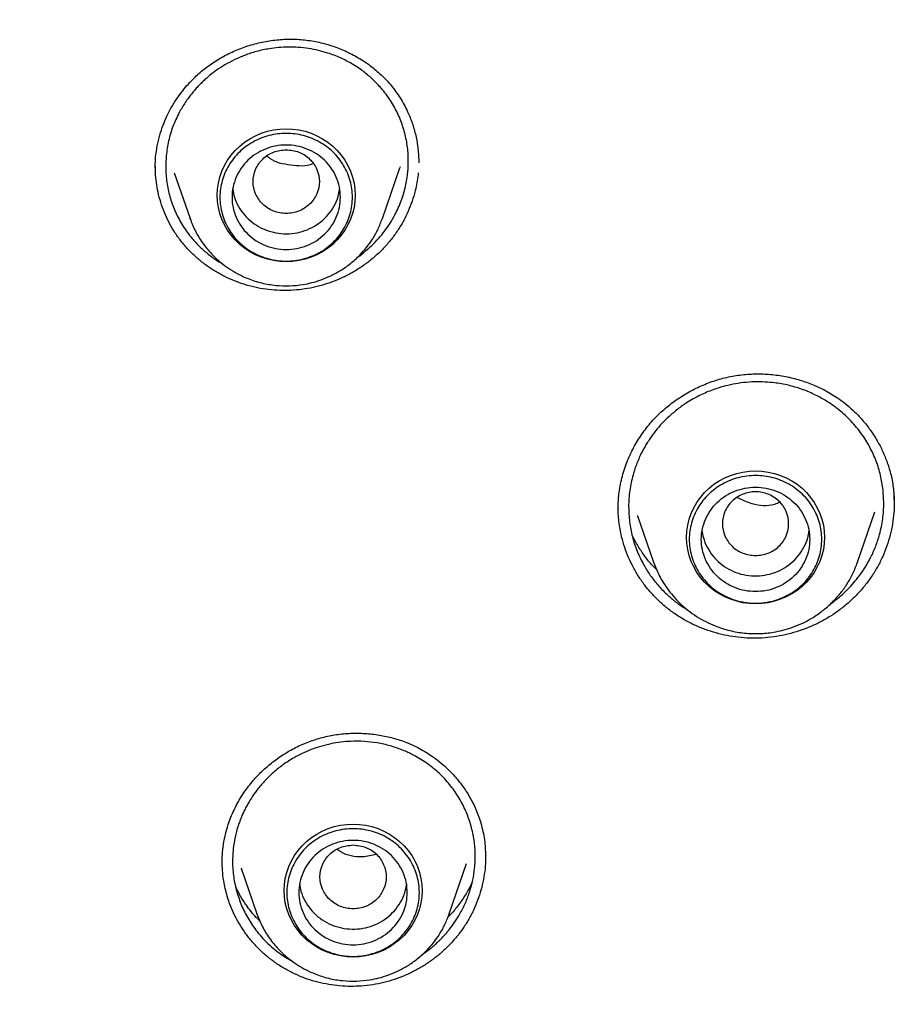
# Model space of a CAD drawing. Header units: millimetres. Extents: x 8 to 849, y 12 to 2010.
# Tile 85 of 113: x 377 to 391, y 1827 to 1843. Entities that reach past the tile are written whole.
import ezdxf

# ---------------------------------------------------------------- set-up
doc = ezdxf.new("R2010")
doc.units = ezdxf.units.MM

msp = doc.modelspace()

# ---------------------------------------------------------------- linework, layer by layer
at = {"color": 7, "linetype": 'Continuous', "lineweight": 30}
for p, q in [((378.785, 1840.833), (378.79, 1841.011)), ((378.785, 1840.829), (378.787, 1840.858)), ((379.099, 1840.755), (379.362, 1839.994)), ((382.555, 1839.994), (382.846, 1840.837)), ((382.848, 1840.852), (382.844, 1840.838)), ((379.365, 1839.986), (379.362, 1839.994)), ((382.555, 1839.994), (382.553, 1839.989)), ((391.042, 1835.506), (391.054, 1835.26)), ((386.472, 1835.164), (386.473, 1835.18)), ((391.053, 1835.264), (391.052, 1835.255)), ((386.791, 1835.059), (387.058, 1834.285)), ((386.794, 1835.054), (386.793, 1835.059)), ((390.444, 1834.285), (390.733, 1835.124)), ((387.058, 1834.285), (387.063, 1834.274)), ((387.062, 1834.274), (387.058, 1834.285)), ((390.444, 1834.285), (390.442, 1834.28)), ((379.897, 1829.269), (379.897, 1829.283)), ((383.666, 1828.446), (383.954, 1829.282)), ((384.267, 1829.412), (384.268, 1829.384)), ((380.211, 1829.203), (380.472, 1828.446)), ((380.216, 1829.199), (380.214, 1829.204)), ((380.475, 1828.437), (380.472, 1828.446)), ((383.666, 1828.446), (383.664, 1828.44))]:
    msp.add_line(p, q, dxfattribs=at)
at = {"color": 7, "linetype": 'Continuous', "lineweight": 30, "flags": 128}
for points in [[(380.958, 1839.277), (380.853, 1839.282), (380.748, 1839.296), (380.645, 1839.32), (380.545, 1839.352), (380.448, 1839.393), (380.355, 1839.443), (380.268, 1839.5), (380.187, 1839.566), (380.112, 1839.638), (380.044, 1839.716), (379.984, 1839.8), (379.933, 1839.889), (379.89, 1839.983), (379.857, 1840.079), (379.832, 1840.178), (379.818, 1840.279), (379.813, 1840.381), (379.818, 1840.483), (379.832, 1840.584), (379.857, 1840.683), (379.89, 1840.78), (379.933, 1840.873), (379.984, 1840.962), (380.044, 1841.047), (380.112, 1841.125), (380.187, 1841.197), (380.268, 1841.262), (380.355, 1841.32), (380.448, 1841.37), (380.545, 1841.411), (380.645, 1841.443), (380.748, 1841.466), (380.853, 1841.481), (380.958, 1841.485), (381.064, 1841.481), (381.169, 1841.466), (381.272, 1841.443), (381.372, 1841.411), (381.469, 1841.37), (381.562, 1841.32), (381.649, 1841.262), (381.73, 1841.197), (381.805, 1841.125), (381.873, 1841.047), (381.932, 1840.962), (381.984, 1840.873), (382.027, 1840.78), (382.06, 1840.683), (382.085, 1840.584), (382.099, 1840.483), (382.104, 1840.381), (382.099, 1840.279), (382.085, 1840.178), (382.06, 1840.079), (382.027, 1839.983), (381.984, 1839.889), (381.932, 1839.8), (381.873, 1839.716), (381.805, 1839.638), (381.73, 1839.566), (381.649, 1839.5), (381.562, 1839.443), (381.469, 1839.393), (381.372, 1839.352), (381.272, 1839.32), (381.169, 1839.296), (381.064, 1839.282), (380.958, 1839.277)], [(388.751, 1833.595), (388.645, 1833.6), (388.541, 1833.614), (388.438, 1833.637), (388.337, 1833.67), (388.24, 1833.711), (388.148, 1833.761), (388.061, 1833.818), (387.979, 1833.883), (387.904, 1833.956), (387.837, 1834.034), (387.777, 1834.118), (387.726, 1834.207), (387.683, 1834.3), (387.649, 1834.397), (387.625, 1834.496), (387.61, 1834.597), (387.605, 1834.699), (387.61, 1834.801), (387.625, 1834.902), (387.649, 1835.001), (387.683, 1835.098), (387.726, 1835.191), (387.777, 1835.28), (387.837, 1835.364), (387.904, 1835.443), (387.979, 1835.515), (388.061, 1835.58), (388.148, 1835.638), (388.24, 1835.687), (388.337, 1835.729), (388.438, 1835.761), (388.541, 1835.784), (388.645, 1835.798), (388.751, 1835.803), (388.857, 1835.798), (388.962, 1835.784), (389.065, 1835.761), (389.165, 1835.729), (389.262, 1835.687), (389.354, 1835.638), (389.441, 1835.58), (389.523, 1835.515), (389.598, 1835.443), (389.665, 1835.364), (389.725, 1835.28), (389.777, 1835.191), (389.819, 1835.098), (389.853, 1835.001), (389.877, 1834.902), (389.892, 1834.801), (389.897, 1834.699), (389.892, 1834.597), (389.877, 1834.496), (389.853, 1834.397), (389.819, 1834.3), (389.777, 1834.207), (389.725, 1834.118), (389.665, 1834.034), (389.598, 1833.956), (389.523, 1833.883), (389.441, 1833.818), (389.354, 1833.761), (389.262, 1833.711), (389.165, 1833.67), (389.065, 1833.637), (388.962, 1833.614), (388.857, 1833.6), (388.751, 1833.595)], [(382.069, 1827.729), (381.963, 1827.734), (381.858, 1827.748), (381.755, 1827.771), (381.655, 1827.804), (381.558, 1827.845), (381.466, 1827.894), (381.379, 1827.952), (381.297, 1828.017), (381.222, 1828.089), (381.155, 1828.168), (381.095, 1828.252), (381.044, 1828.341), (381.001, 1828.434), (380.967, 1828.531), (380.943, 1828.63), (380.928, 1828.731), (380.923, 1828.833), (380.928, 1828.935), (380.943, 1829.036), (380.967, 1829.135), (381.001, 1829.232), (381.044, 1829.325), (381.095, 1829.414), (381.155, 1829.498), (381.222, 1829.577), (381.297, 1829.649), (381.379, 1829.714), (381.466, 1829.772), (381.558, 1829.821), (381.655, 1829.862), (381.755, 1829.895), (381.858, 1829.918), (381.963, 1829.932), (382.069, 1829.937), (382.175, 1829.932), (382.279, 1829.918), (382.382, 1829.895), (382.483, 1829.862), (382.58, 1829.821), (382.672, 1829.772), (382.759, 1829.714), (382.841, 1829.649), (382.916, 1829.577), (382.983, 1829.498), (383.043, 1829.414), (383.094, 1829.325), (383.137, 1829.232), (383.171, 1829.135), (383.195, 1829.036), (383.21, 1828.935), (383.215, 1828.833), (383.21, 1828.731), (383.195, 1828.63), (383.171, 1828.531), (383.137, 1828.434), (383.094, 1828.341), (383.043, 1828.252), (382.983, 1828.168), (382.916, 1828.089), (382.841, 1828.017), (382.759, 1827.952), (382.672, 1827.894), (382.58, 1827.845), (382.483, 1827.804), (382.382, 1827.771), (382.279, 1827.748), (382.175, 1827.734), (382.069, 1827.729)]]:
    msp.add_lwpolyline(points, dxfattribs=at)
at = {"color": 7, "linetype": 'Continuous', "lineweight": 30}
for points, knots in [([(377.417, 1873.446), (377.154, 1873.199), (376.513, 1872.594), (375.741, 1871.799), (375.211, 1871.235), (375.022, 1871.029), (374.969, 1870.972), (374.917, 1870.916), (374.865, 1870.859), (374.814, 1870.802), (374.762, 1870.745), (374.709, 1870.687), (374.644, 1870.615), (374.547, 1870.507), (374.404, 1870.347), (374.21, 1870.128), (373.972, 1869.854), (373.69, 1869.526), (373.36, 1869.134), (372.982, 1868.676), (372.558, 1868.148), (372.095, 1867.554), (371.595, 1866.891), (371.062, 1866.159), (370.626, 1865.537), (370.321, 1865.087), (370.152, 1864.835), (370.01, 1864.62), (369.871, 1864.407), (369.734, 1864.196), (369.6, 1863.987), (369.394, 1863.662), (369.124, 1863.226), (368.742, 1862.593), (368.336, 1861.894), (367.914, 1861.136), (367.608, 1860.565), (367.403, 1860.17), (367.285, 1859.942), (367.172, 1859.718), (367.062, 1859.5), (366.956, 1859.285), (366.854, 1859.076), (366.498, 1858.34), (365.917, 1857.063), (365.168, 1855.219), (364.496, 1853.349), (363.926, 1851.53), (363.448, 1849.768), (363.067, 1848.137), (362.841, 1846.999), (362.727, 1846.364), (362.693, 1846.166), (362.659, 1845.968), (362.626, 1845.77), (362.594, 1845.572), (362.539, 1845.222), (362.461, 1844.698), (362.364, 1843.979), (362.271, 1843.194), (362.186, 1842.343), (362.12, 1841.541), (362.071, 1840.801), (362.037, 1840.137), (362.011, 1839.444), (361.994, 1838.714), (361.989, 1837.951), (361.997, 1837.13), (362.02, 1836.291), (362.058, 1835.457), (362.106, 1834.682), (362.162, 1833.967), (362.225, 1833.292), (362.292, 1832.662), (362.346, 1832.21), (362.38, 1831.937), (362.395, 1831.82), (362.41, 1831.707), (362.425, 1831.597), (362.44, 1831.49), (362.454, 1831.387), (362.553, 1830.683), (362.766, 1829.374), (363.155, 1827.465), (363.625, 1825.557), (364.154, 1823.729), (364.738, 1821.985), (365.179, 1820.772), (365.45, 1820.121), (365.494, 1820.017)], [0, 0, 0, 0, 0.01833, 0.044809, 0.056459, 0.057767, 0.059075, 0.060382, 0.06169, 0.062998, 0.064306, 0.065613, 0.067014, 0.069245, 0.07302, 0.077992, 0.08416, 0.091526, 0.100088, 0.110317, 0.121855, 0.1347, 0.148853, 0.164314, 0.181083, 0.187746, 0.192203, 0.196606, 0.200958, 0.205258, 0.209507, 0.213704, 0.224982, 0.23587, 0.251628, 0.266492, 0.280464, 0.284968, 0.289371, 0.293673, 0.297873, 0.301972, 0.30597, 0.309867, 0.344064, 0.378259, 0.412454, 0.446648, 0.476739, 0.50683, 0.53331, 0.536778, 0.540246, 0.543713, 0.547181, 0.550649, 0.554116, 0.565529, 0.578063, 0.591718, 0.606495, 0.622393, 0.63341, 0.644908, 0.656887, 0.669347, 0.682792, 0.696439, 0.711884, 0.726313, 0.739726, 0.752122, 0.763503, 0.774848, 0.784963, 0.787065, 0.789105, 0.791082, 0.792998, 0.794852, 0.796644, 0.798374, 0.831702, 0.865311, 0.8992, 0.93337, 0.963672, 0.994192, 1, 1, 1, 1]), ([(378.79, 1841.011), (378.798, 1841.075), (378.813, 1841.2), (378.857, 1841.378), (378.911, 1841.542), (378.981, 1841.705), (379.064, 1841.864), (379.162, 1842.016), (379.259, 1842.144), (379.353, 1842.251), (379.442, 1842.341), (379.53, 1842.422), (379.621, 1842.496), (379.717, 1842.566), (379.852, 1842.654), (380.031, 1842.751), (380.259, 1842.845), (380.497, 1842.915), (380.741, 1842.959), (380.987, 1842.978), (381.233, 1842.969), (381.476, 1842.933), (381.712, 1842.869), (381.94, 1842.781), (382.156, 1842.67), (382.357, 1842.536), (382.542, 1842.381), (382.709, 1842.202), (382.856, 1841.997), (382.97, 1841.787), (383.055, 1841.576), (383.113, 1841.371), (383.152, 1841.15), (383.157, 1840.998), (383.16, 1840.92)], [0, 0, 0, 0, 0.030067, 0.0583, 0.084765, 0.109502, 0.139836, 0.16718, 0.191555, 0.212966, 0.231443, 0.248928, 0.266608, 0.284435, 0.302406, 0.338783, 0.375669, 0.412593, 0.449469, 0.486268, 0.522988, 0.559778, 0.596704, 0.633719, 0.670745, 0.707699, 0.744515, 0.782038, 0.821099, 0.861807, 0.89354, 0.927113, 0.962613, 1, 1, 1, 1]), ([(382.978, 1840.767), (382.983, 1840.845), (382.992, 1841.002), (382.968, 1841.239), (382.915, 1841.476), (382.829, 1841.707), (382.711, 1841.93), (382.596, 1842.09), (382.503, 1842.196), (382.444, 1842.258), (382.379, 1842.321), (382.307, 1842.384), (382.227, 1842.447), (382.14, 1842.508), (382.019, 1842.584), (381.857, 1842.667), (381.671, 1842.739), (381.494, 1842.788), (381.329, 1842.82), (381.161, 1842.839), (380.993, 1842.844), (380.833, 1842.836), (380.657, 1842.814), (380.468, 1842.773), (380.272, 1842.709), (380.097, 1842.633), (379.942, 1842.55), (379.806, 1842.461), (379.702, 1842.382), (379.623, 1842.315), (379.564, 1842.26), (379.506, 1842.202), (379.452, 1842.143), (379.374, 1842.052), (379.28, 1841.925), (379.169, 1841.739), (379.073, 1841.525), (378.999, 1841.285), (378.977, 1841.122), (378.967, 1841.041)], [0, 0, 0, 0, 0.038283, 0.077324, 0.117121, 0.157674, 0.198981, 0.24104, 0.254164, 0.268119, 0.282904, 0.298519, 0.314963, 0.332235, 0.350334, 0.383985, 0.420157, 0.445678, 0.472315, 0.500067, 0.526434, 0.55179, 0.576138, 0.610763, 0.643129, 0.673242, 0.701106, 0.726725, 0.750103, 0.763149, 0.776137, 0.789065, 0.801936, 0.814748, 0.846513, 0.87792, 0.919232, 0.959923, 1, 1, 1, 1]), ([(380.958, 1841.138), (380.887, 1841.13), (380.743, 1841.114), (380.559, 1840.992), (380.438, 1840.816), (380.394, 1840.608), (380.438, 1840.401), (380.559, 1840.223), (380.743, 1840.107), (380.958, 1840.064), (381.174, 1840.107), (381.358, 1840.223), (381.479, 1840.401), (381.523, 1840.608), (381.479, 1840.816), (381.358, 1840.992), (381.174, 1841.114), (381.03, 1841.13), (380.958, 1841.138)], [0, 0, 0, 0, 0.0625, 0.125, 0.1875, 0.25, 0.3125, 0.375, 0.4375, 0.5, 0.5625, 0.625, 0.6875, 0.75, 0.8125, 0.875, 0.9375, 1, 1, 1, 1]), ([(378.967, 1841.041), (378.962, 1840.962), (378.952, 1840.804), (378.977, 1840.564), (379.031, 1840.326), (379.119, 1840.093), (379.239, 1839.869), (379.377, 1839.68), (379.521, 1839.525), (379.665, 1839.4), (379.789, 1839.306), (379.87, 1839.261), (379.894, 1839.249)], [0, 0, 0, 0, 0.110734, 0.223565, 0.338517, 0.455613, 0.574876, 0.696329, 0.784767, 0.871173, 0.963465, 1, 1, 1, 1]), ([(381.401, 1840.906), (381.4, 1840.905), (381.289, 1840.853), (381.031, 1840.874), (380.762, 1840.925), (380.658, 1841.017), (380.643, 1841.03)], [0, 0, 0, 0, 0.002334, 0.462988, 0.924384, 1, 1, 1, 1]), ([(383.151, 1840.752), (383.14, 1840.666), (383.121, 1840.522), (383.065, 1840.325), (383.004, 1840.157), (382.928, 1839.993), (382.837, 1839.835), (382.734, 1839.686), (382.619, 1839.546), (382.49, 1839.414), (382.351, 1839.293), (382.204, 1839.186), (382.048, 1839.09), (381.883, 1839.006), (381.712, 1838.936), (381.537, 1838.88), (381.358, 1838.838), (381.174, 1838.81), (380.989, 1838.798), (380.804, 1838.8), (380.619, 1838.818), (380.436, 1838.851), (380.257, 1838.9), (380.087, 1838.962), (379.924, 1839.036), (379.767, 1839.123), (379.617, 1839.224), (379.476, 1839.337), (379.344, 1839.463), (379.223, 1839.602), (379.117, 1839.748), (379.026, 1839.9), (378.95, 1840.057), (378.887, 1840.221), (378.839, 1840.387), (378.807, 1840.553), (378.787, 1840.711), (378.786, 1840.815), (378.785, 1840.865)], [0, 0, 0, 0, 0.040257, 0.067505, 0.094752, 0.12279, 0.150829, 0.178111, 0.205394, 0.233474, 0.261553, 0.28872, 0.315887, 0.343842, 0.371797, 0.39904, 0.426283, 0.454295, 0.482305, 0.509877, 0.537447, 0.565863, 0.594281, 0.621253, 0.648225, 0.67593, 0.703635, 0.731447, 0.759258, 0.78794, 0.816624, 0.843504, 0.870384, 0.898014, 0.925644, 0.951353, 0.977061, 1, 1, 1, 1]), ([(382.137, 1839.349), (382.14, 1839.35), (382.189, 1839.382), (382.27, 1839.448), (382.386, 1839.551), (382.493, 1839.662), (382.595, 1839.787), (382.686, 1839.918), (382.782, 1840.083), (382.872, 1840.286), (382.946, 1840.525), (382.967, 1840.687), (382.978, 1840.767)], [0, 0, 0, 0, 0.005014, 0.102532, 0.180648, 0.276186, 0.370609, 0.463914, 0.556099, 0.707182, 0.85515, 1, 1, 1, 1]), ([(380.072, 1840.478), (380.079, 1840.436), (380.096, 1840.337), (380.163, 1840.192), (380.261, 1840.051), (380.388, 1839.93), (380.536, 1839.836), (380.701, 1839.772), (380.875, 1839.739), (381.052, 1839.74), (381.226, 1839.774), (381.39, 1839.841), (381.537, 1839.937), (381.662, 1840.058), (381.759, 1840.201), (381.823, 1840.344), (381.838, 1840.44), (381.845, 1840.48)], [0, 0, 0, 0, 0.052548, 0.121651, 0.190754, 0.259856, 0.328959, 0.398062, 0.467165, 0.536267, 0.60537, 0.674473, 0.743576, 0.812678, 0.881781, 0.950884, 1, 1, 1, 1]), ([(379.362, 1839.994), (379.389, 1839.924), (379.445, 1839.783), (379.567, 1839.586), (379.718, 1839.402), (379.877, 1839.255), (380.033, 1839.144), (380.176, 1839.062), (380.348, 1838.984), (380.551, 1838.92), (380.783, 1838.88), (381.014, 1838.872), (381.214, 1838.892), (381.388, 1838.928), (381.542, 1838.975), (381.702, 1839.042), (381.866, 1839.131), (382.03, 1839.245), (382.174, 1839.375), (382.296, 1839.515), (382.398, 1839.658), (382.488, 1839.818), (382.532, 1839.935), (382.555, 1839.994)], [0, 0, 0, 0, 0.053759, 0.109196, 0.166425, 0.225599, 0.265809, 0.305487, 0.344586, 0.402129, 0.458392, 0.513387, 0.567127, 0.602787, 0.641162, 0.682695, 0.72742, 0.775373, 0.826583, 0.867156, 0.909583, 0.953865, 1, 1, 1, 1]), ([(386.47, 1835.159), (386.47, 1835.183), (386.47, 1835.239), (386.474, 1835.336), (386.486, 1835.452), (386.508, 1835.582), (386.539, 1835.717), (386.592, 1835.892), (386.676, 1836.1), (386.805, 1836.333), (386.958, 1836.547), (387.133, 1836.74), (387.328, 1836.909), (387.538, 1837.056), (387.761, 1837.179), (387.996, 1837.279), (388.24, 1837.353), (388.491, 1837.4), (388.745, 1837.419), (389, 1837.41), (389.249, 1837.375), (389.486, 1837.316), (389.671, 1837.25), (389.809, 1837.19), (389.908, 1837.14), (390.009, 1837.083), (390.12, 1837.013), (390.243, 1836.923), (390.374, 1836.809), (390.511, 1836.669), (390.648, 1836.499), (390.767, 1836.317), (390.865, 1836.127), (390.943, 1835.937), (391.006, 1835.728), (391.03, 1835.581), (391.042, 1835.506)], [0, 0, 0, 0, 0.012106, 0.026987, 0.044709, 0.065078, 0.085761, 0.106158, 0.146116, 0.185049, 0.223338, 0.261189, 0.298488, 0.33531, 0.372027, 0.408697, 0.4453, 0.481823, 0.518382, 0.555085, 0.591795, 0.627263, 0.661081, 0.677359, 0.693208, 0.709391, 0.728559, 0.750927, 0.776586, 0.805586, 0.837939, 0.873625, 0.902551, 0.933282, 0.965776, 1, 1, 1, 1]), ([(390.865, 1835.517), (390.852, 1835.598), (390.825, 1835.761), (390.746, 1836), (390.636, 1836.232), (390.494, 1836.452), (390.32, 1836.656), (390.164, 1836.796), (390.043, 1836.887), (389.968, 1836.938), (389.885, 1836.99), (389.796, 1837.039), (389.698, 1837.087), (389.594, 1837.132), (389.452, 1837.184), (389.265, 1837.236), (389.058, 1837.27), (388.863, 1837.283), (388.687, 1837.282), (388.509, 1837.266), (388.336, 1837.236), (388.173, 1837.194), (387.996, 1837.135), (387.811, 1837.053), (387.624, 1836.948), (387.46, 1836.833), (387.319, 1836.714), (387.198, 1836.594), (387.108, 1836.49), (387.042, 1836.404), (386.994, 1836.335), (386.948, 1836.264), (386.905, 1836.192), (386.846, 1836.082), (386.778, 1835.932), (386.707, 1835.718), (386.657, 1835.478), (386.637, 1835.215), (386.652, 1835.042), (386.659, 1834.956)], [0, 0, 0, 0, 0.038284, 0.077332, 0.117143, 0.157715, 0.199046, 0.241134, 0.254372, 0.268421, 0.283282, 0.298954, 0.315435, 0.332727, 0.350827, 0.384436, 0.420513, 0.445941, 0.472463, 0.500077, 0.52627, 0.551485, 0.575725, 0.610247, 0.642582, 0.672732, 0.700702, 0.726493, 0.75011, 0.763111, 0.776058, 0.788952, 0.801793, 0.81458, 0.846304, 0.877699, 0.919039, 0.959804, 1, 1, 1, 1]), ([(391.038, 1835.523), (391.046, 1835.446), (391.058, 1835.308), (391.05, 1835.108), (391.028, 1834.923), (390.989, 1834.738), (390.935, 1834.557), (390.865, 1834.382), (390.781, 1834.214), (390.681, 1834.05), (390.568, 1833.896), (390.443, 1833.753), (390.306, 1833.621), (390.157, 1833.499), (389.998, 1833.389), (389.832, 1833.294), (389.658, 1833.212), (389.477, 1833.143), (389.29, 1833.089), (389.1, 1833.05), (388.907, 1833.028), (388.71, 1833.021), (388.515, 1833.032), (388.326, 1833.057), (388.141, 1833.097), (387.959, 1833.151), (387.781, 1833.221), (387.609, 1833.305), (387.443, 1833.404), (387.285, 1833.519), (387.141, 1833.645), (387.011, 1833.78), (386.895, 1833.923), (386.79, 1834.077), (386.699, 1834.238), (386.624, 1834.404), (386.562, 1834.576), (386.515, 1834.753), (386.496, 1834.875), (386.487, 1834.936)], [0, 0, 0, 0, 0.0333521, 0.0598741, 0.0863964, 0.1136869, 0.1409774, 0.1675492, 0.1941208, 0.2214685, 0.2488158, 0.2752898, 0.3017647, 0.3290129, 0.3562617, 0.3827161, 0.4091705, 0.4363689, 0.4635666, 0.4903844, 0.5172012, 0.5448448, 0.5724896, 0.5986646, 0.6248399, 0.6517236, 0.6786069, 0.7056535, 0.7326989, 0.7605898, 0.7884819, 0.8146406, 0.8407997, 0.8676881, 0.8945765, 0.9205689, 0.946561, 0.9732808, 1, 1, 1, 1]), ([(389.995, 1833.596), (390.028, 1833.619), (390.109, 1833.676), (390.224, 1833.777), (390.336, 1833.89), (390.416, 1833.984), (390.474, 1834.059), (390.517, 1834.118), (390.556, 1834.177), (390.594, 1834.238), (390.629, 1834.3), (390.684, 1834.403), (390.749, 1834.55), (390.82, 1834.766), (390.868, 1835.004), (390.887, 1835.263), (390.872, 1835.433), (390.865, 1835.517)], [0, 0, 0, 0, 0.053307, 0.132563, 0.203409, 0.265835, 0.298463, 0.330916, 0.363193, 0.395295, 0.427221, 0.458971, 0.55313, 0.645705, 0.76663, 0.88473, 1, 1, 1, 1]), ([(388.751, 1834.396), (388.679, 1834.404), (388.536, 1834.421), (388.352, 1834.542), (388.231, 1834.718), (388.186, 1834.926), (388.231, 1835.134), (388.352, 1835.311), (388.536, 1835.428), (388.751, 1835.47), (388.967, 1835.428), (389.15, 1835.311), (389.271, 1835.134), (389.316, 1834.926), (389.271, 1834.718), (389.15, 1834.542), (388.967, 1834.421), (388.823, 1834.404), (388.751, 1834.396)], [0, 0, 0, 0, 0.0625, 0.125, 0.1875, 0.25, 0.3125, 0.375, 0.4375, 0.5, 0.5625, 0.625, 0.6875, 0.75, 0.8125, 0.875, 0.9375, 1, 1, 1, 1]), ([(389.154, 1835.28), (389.124, 1835.268), (388.981, 1835.209), (388.718, 1835.226), (388.531, 1835.319), (388.451, 1835.358)], [0, 0, 0, 0, 0.132138, 0.633063, 1, 1, 1, 1]), ([(386.487, 1834.936), (386.477, 1835.018), (386.467, 1835.105), (386.471, 1835.192), (386.471, 1835.198)], [0, 0, 0, 0, 0.936609, 1, 1, 1, 1]), ([(386.659, 1834.956), (386.673, 1834.874), (386.7, 1834.708), (386.782, 1834.465), (386.884, 1834.251), (387.002, 1834.065), (387.126, 1833.906), (387.262, 1833.764), (387.404, 1833.642), (387.52, 1833.556), (387.591, 1833.515), (387.612, 1833.503)], [0, 0, 0, 0, 0.139961, 0.2824481, 0.4274813, 0.5379728, 0.6499177, 0.7633248, 0.8631246, 0.960623, 1, 1, 1, 1]), ([(387.102, 1834.171), (387.082, 1834.191), (387.012, 1834.257), (386.911, 1834.385), (386.799, 1834.553), (386.728, 1834.678), (386.7, 1834.748), (386.698, 1834.754)], [0, 0, 0, 0, 0.118122, 0.395604, 0.680083, 0.972213, 1, 1, 1, 1]), ([(387.864, 1834.794), (387.873, 1834.747), (387.892, 1834.645), (387.963, 1834.498), (388.064, 1834.357), (388.192, 1834.239), (388.342, 1834.147), (388.508, 1834.085), (388.683, 1834.056), (388.86, 1834.06), (389.034, 1834.097), (389.196, 1834.166), (389.341, 1834.264), (389.464, 1834.388), (389.558, 1834.532), (389.619, 1834.672), (389.632, 1834.764), (389.637, 1834.8)], [0, 0, 0, 0, 0.057411, 0.12654, 0.195669, 0.264798, 0.333927, 0.403056, 0.472185, 0.541314, 0.610443, 0.679572, 0.748701, 0.81783, 0.886959, 0.956088, 1, 1, 1, 1]), ([(387.063, 1834.274), (387.09, 1834.204), (387.148, 1834.058), (387.261, 1833.877), (387.38, 1833.724), (387.497, 1833.6), (387.628, 1833.485), (387.77, 1833.384), (387.922, 1833.297), (388.104, 1833.214), (388.32, 1833.146), (388.566, 1833.104), (388.81, 1833.096), (389.023, 1833.117), (389.207, 1833.156), (389.37, 1833.205), (389.54, 1833.276), (389.714, 1833.37), (389.887, 1833.492), (390.04, 1833.63), (390.17, 1833.777), (390.277, 1833.929), (390.373, 1834.099), (390.42, 1834.222), (390.444, 1834.285)], [0, 0, 0, 0, 0.051283, 0.106858, 0.144932, 0.183858, 0.223681, 0.264011, 0.303802, 0.343013, 0.400718, 0.457138, 0.512284, 0.566167, 0.601919, 0.640394, 0.682033, 0.726871, 0.774937, 0.82626, 0.866916, 0.909425, 0.953787, 1, 1, 1, 1]), ([(379.895, 1829.267), (379.895, 1829.309), (379.896, 1829.402), (379.909, 1829.562), (379.942, 1829.743), (379.999, 1829.951), (380.086, 1830.17), (380.206, 1830.391), (380.348, 1830.591), (380.509, 1830.773), (380.688, 1830.935), (380.881, 1831.077), (381.086, 1831.198), (381.303, 1831.297), (381.529, 1831.372), (381.762, 1831.422), (381.999, 1831.447), (382.238, 1831.448), (382.475, 1831.424), (382.706, 1831.377), (382.898, 1831.317), (383.052, 1831.253), (383.172, 1831.194), (383.289, 1831.126), (383.41, 1831.046), (383.532, 1830.951), (383.654, 1830.84), (383.775, 1830.712), (383.896, 1830.56), (384.01, 1830.383), (384.115, 1830.179), (384.166, 1830.029), (384.192, 1829.951)], [0, 0, 0, 0, 0.02189, 0.048481, 0.079728, 0.111837, 0.153498, 0.193917, 0.233061, 0.271736, 0.310079, 0.348073, 0.385823, 0.423498, 0.461101, 0.498782, 0.536603, 0.57452, 0.612464, 0.650216, 0.687262, 0.709125, 0.730708, 0.752088, 0.774622, 0.801385, 0.827028, 0.855704, 0.88739, 0.922041, 0.959596, 1, 1, 1, 1]), ([(384.02, 1829.934), (383.995, 1830.008), (383.945, 1830.158), (383.833, 1830.371), (383.695, 1830.573), (383.527, 1830.759), (383.332, 1830.925), (383.163, 1831.033), (383.037, 1831.1), (382.958, 1831.138), (382.873, 1831.173), (382.781, 1831.207), (382.683, 1831.237), (382.578, 1831.264), (382.436, 1831.292), (382.252, 1831.313), (382.051, 1831.315), (381.865, 1831.3), (381.698, 1831.272), (381.533, 1831.23), (381.374, 1831.176), (381.226, 1831.113), (381.068, 1831.03), (380.906, 1830.926), (380.746, 1830.799), (380.61, 1830.667), (380.495, 1830.535), (380.401, 1830.405), (380.333, 1830.295), (380.284, 1830.205), (380.248, 1830.132), (380.216, 1830.059), (380.187, 1829.984), (380.148, 1829.872), (380.107, 1829.721), (380.073, 1829.509), (380.063, 1829.276), (380.084, 1829.026), (380.125, 1828.866), (380.145, 1828.787)], [0, 0, 0, 0, 0.0382832, 0.0773239, 0.1171213, 0.1576743, 0.1989811, 0.2410397, 0.2541637, 0.2681188, 0.2829042, 0.2985192, 0.3149632, 0.3322352, 0.3503343, 0.3839847, 0.4201567, 0.4456776, 0.4723152, 0.5000674, 0.526434, 0.5517901, 0.5761378, 0.6107625, 0.643129, 0.6732419, 0.7011059, 0.726725, 0.7501029, 0.7631493, 0.7761367, 0.7890654, 0.8019357, 0.8147477, 0.8465133, 0.8779203, 0.9192323, 0.9599226, 1, 1, 1, 1]), ([(383.212, 1827.768), (383.224, 1827.776), (383.266, 1827.803), (383.324, 1827.847), (383.387, 1827.899), (383.439, 1827.944), (383.489, 1827.991), (383.536, 1828.038), (383.58, 1828.085), (383.623, 1828.133), (383.684, 1828.208), (383.76, 1828.31), (383.834, 1828.43), (383.891, 1828.536), (383.935, 1828.628), (383.973, 1828.722), (384.017, 1828.848), (384.059, 1829.007), (384.093, 1829.22), (384.101, 1829.452), (384.08, 1829.699), (384.04, 1829.856), (384.02, 1829.934)], [0, 0, 0, 0, 0.01738, 0.059199, 0.08724, 0.114772, 0.141793, 0.168304, 0.194304, 0.219793, 0.24477, 0.310803, 0.372961, 0.414601, 0.455918, 0.496911, 0.537581, 0.617919, 0.696959, 0.800289, 0.901303, 1, 1, 1, 1]), ([(384.192, 1829.951), (384.214, 1829.86), (384.258, 1829.684), (384.265, 1829.501), (384.269, 1829.412)], [0, 0, 0, 0, 0.512918, 1, 1, 1, 1]), ([(382.069, 1829.59), (381.997, 1829.582), (381.853, 1829.565), (381.67, 1829.444), (381.549, 1829.268), (381.504, 1829.06), (381.549, 1828.852), (381.67, 1828.675), (381.853, 1828.558), (382.069, 1828.516), (382.285, 1828.558), (382.468, 1828.675), (382.589, 1828.852), (382.634, 1829.06), (382.589, 1829.268), (382.468, 1829.444), (382.285, 1829.565), (382.141, 1829.582), (382.069, 1829.59)], [0, 0, 0, 0, 0.0625, 0.125, 0.1875, 0.25, 0.3125, 0.375, 0.4375, 0.5, 0.5625, 0.625, 0.6875, 0.75, 0.8125, 0.875, 0.9375, 1, 1, 1, 1]), ([(382.46, 1829.431), (382.381, 1829.414), (382.183, 1829.372), (381.942, 1829.416), (381.827, 1829.502), (381.808, 1829.516)], [0, 0, 0, 0, 0.354725, 0.893294, 1, 1, 1, 1]), ([(379.978, 1828.741), (379.956, 1828.825), (379.921, 1828.966), (379.898, 1829.16), (379.896, 1829.268), (379.896, 1829.318)], [0, 0, 0, 0, 0.444874, 0.745983, 1, 1, 1, 1]), ([(384.269, 1829.403), (384.269, 1829.394), (384.272, 1829.324), (384.261, 1829.194), (384.236, 1829.015), (384.195, 1828.841), (384.139, 1828.67), (384.068, 1828.502), (383.983, 1828.341), (383.885, 1828.189), (383.775, 1828.045), (383.651, 1827.909), (383.516, 1827.784), (383.373, 1827.671), (383.22, 1827.569), (383.058, 1827.479), (382.889, 1827.402), (382.714, 1827.34), (382.534, 1827.292), (382.349, 1827.259), (382.163, 1827.242), (381.98, 1827.24), (381.799, 1827.252), (381.619, 1827.279), (381.439, 1827.321), (381.264, 1827.377), (381.093, 1827.448), (380.928, 1827.535), (380.773, 1827.635), (380.631, 1827.745), (380.5, 1827.864), (380.379, 1827.995), (380.272, 1828.134), (380.179, 1828.277), (380.099, 1828.424), (380.03, 1828.579), (379.995, 1828.687), (379.978, 1828.741)], [0, 0, 0, 0, 0.0045371, 0.0343863, 0.0642356, 0.0932808, 0.1223258, 0.1522197, 0.182113, 0.2110344, 0.2399567, 0.2697173, 0.2994785, 0.3284812, 0.3574837, 0.3873048, 0.4171252, 0.4464774, 0.4758288, 0.5060806, 0.5363336, 0.5650481, 0.5937628, 0.6232577, 0.6527521, 0.6823609, 0.7119683, 0.7425034, 0.7730399, 0.8016562, 0.8302729, 0.8596875, 0.889102, 0.9164717, 0.9438412, 0.9719209, 1, 1, 1, 1]), ([(384.046, 1828.97), (384.033, 1828.943), (383.996, 1828.866), (383.919, 1828.733), (383.809, 1828.577), (383.715, 1828.461), (383.655, 1828.403), (383.644, 1828.392)], [0, 0, 0, 0, 0.1325575, 0.3734426, 0.6512854, 0.9365566, 1, 1, 1, 1]), ([(380.523, 1828.327), (380.502, 1828.347), (380.416, 1828.426), (380.31, 1828.566), (380.198, 1828.736), (380.147, 1828.84), (380.121, 1828.892)], [0, 0, 0, 0, 0.123857, 0.496449, 0.754012, 1, 1, 1, 1]), ([(380.145, 1828.787), (380.171, 1828.709), (380.224, 1828.553), (380.343, 1828.331), (380.471, 1828.15), (380.598, 1828.007), (380.714, 1827.897), (380.833, 1827.802), (380.951, 1827.72), (381.03, 1827.675), (381.068, 1827.653)], [0, 0, 0, 0, 0.164345, 0.332183, 0.503549, 0.608128, 0.714001, 0.821176, 0.91175, 1, 1, 1, 1]), ([(381.183, 1828.933), (381.188, 1828.896), (381.202, 1828.803), (381.264, 1828.662), (381.359, 1828.518), (381.482, 1828.395), (381.628, 1828.297), (381.791, 1828.229), (381.965, 1828.193), (382.142, 1828.19), (382.317, 1828.22), (382.482, 1828.283), (382.631, 1828.376), (382.759, 1828.495), (382.86, 1828.635), (382.929, 1828.782), (382.947, 1828.883), (382.956, 1828.928)], [0, 0, 0, 0, 0.045582, 0.114699, 0.183817, 0.252934, 0.322051, 0.391169, 0.460286, 0.529403, 0.59852, 0.667638, 0.736755, 0.805872, 0.87499, 0.944107, 1, 1, 1, 1]), ([(380.472, 1828.445), (380.5, 1828.376), (380.555, 1828.234), (380.677, 1828.038), (380.828, 1827.853), (380.988, 1827.707), (381.144, 1827.596), (381.287, 1827.513), (381.459, 1827.436), (381.662, 1827.371), (381.894, 1827.332), (382.124, 1827.324), (382.325, 1827.344), (382.499, 1827.38), (382.653, 1827.427), (382.813, 1827.493), (382.977, 1827.582), (383.14, 1827.697), (383.284, 1827.827), (383.407, 1827.966), (383.508, 1828.11), (383.598, 1828.27), (383.643, 1828.386), (383.666, 1828.445)], [0, 0, 0, 0, 0.053759, 0.109196, 0.166425, 0.225599, 0.265809, 0.305487, 0.344586, 0.402129, 0.458392, 0.513387, 0.567127, 0.602787, 0.641162, 0.682695, 0.72742, 0.775373, 0.826583, 0.867156, 0.909583, 0.953865, 1, 1, 1, 1])]:
    msp.add_open_spline(points, degree=3, knots=knots, dxfattribs=at)
for points in [[(382.058, 1840.348), (382.057, 1840.302), (382.053, 1840.209), (382.024, 1840.073), (381.978, 1839.941), (381.914, 1839.816), (381.834, 1839.701), (381.739, 1839.596), (381.63, 1839.504), (381.51, 1839.427), (381.381, 1839.366), (381.244, 1839.321), (381.102, 1839.294), (380.958, 1839.285), (380.815, 1839.294), (380.673, 1839.321), (380.536, 1839.366), (380.407, 1839.427), (380.287, 1839.504), (380.178, 1839.596), (380.083, 1839.701), (380.003, 1839.816), (379.939, 1839.941), (379.893, 1840.073), (379.865, 1840.209), (379.855, 1840.348), (379.865, 1840.487), (379.893, 1840.623), (379.939, 1840.755), (380.003, 1840.879), (380.083, 1840.995), (380.178, 1841.1), (380.287, 1841.191), (380.407, 1841.268), (380.536, 1841.33), (380.673, 1841.375), (380.815, 1841.402), (380.958, 1841.411), (381.102, 1841.402), (381.244, 1841.375), (381.381, 1841.33), (381.51, 1841.268), (381.63, 1841.191), (381.739, 1841.1), (381.834, 1840.995), (381.914, 1840.879), (381.978, 1840.755), (382.024, 1840.623), (382.053, 1840.487), (382.057, 1840.394), (382.058, 1840.348)], [(381.858, 1840.348), (381.855, 1840.291), (381.848, 1840.178), (381.795, 1840.014), (381.712, 1839.863), (381.599, 1839.731), (381.462, 1839.622), (381.305, 1839.541), (381.135, 1839.492), (380.958, 1839.475), (380.782, 1839.492), (380.612, 1839.541), (380.455, 1839.622), (380.318, 1839.731), (380.205, 1839.863), (380.122, 1840.014), (380.07, 1840.178), (380.053, 1840.348), (380.07, 1840.518), (380.122, 1840.682), (380.205, 1840.833), (380.318, 1840.965), (380.455, 1841.074), (380.612, 1841.154), (380.782, 1841.204), (380.958, 1841.221), (381.135, 1841.204), (381.305, 1841.154), (381.462, 1841.074), (381.599, 1840.965), (381.712, 1840.833), (381.795, 1840.682), (381.848, 1840.518), (381.855, 1840.405), (381.858, 1840.348)], [(389.851, 1834.666), (389.849, 1834.62), (389.846, 1834.527), (389.816, 1834.391), (389.77, 1834.259), (389.706, 1834.134), (389.626, 1834.019), (389.531, 1833.914), (389.423, 1833.822), (389.303, 1833.745), (389.173, 1833.684), (389.037, 1833.639), (388.895, 1833.612), (388.751, 1833.603), (388.607, 1833.612), (388.466, 1833.639), (388.329, 1833.684), (388.199, 1833.745), (388.08, 1833.822), (387.971, 1833.914), (387.876, 1834.019), (387.796, 1834.134), (387.732, 1834.259), (387.686, 1834.391), (387.657, 1834.527), (387.648, 1834.666), (387.657, 1834.805), (387.686, 1834.941), (387.732, 1835.073), (387.796, 1835.197), (387.876, 1835.313), (387.971, 1835.417), (388.08, 1835.509), (388.199, 1835.586), (388.329, 1835.648), (388.466, 1835.693), (388.607, 1835.72), (388.751, 1835.729), (388.895, 1835.72), (389.037, 1835.693), (389.173, 1835.648), (389.303, 1835.586), (389.423, 1835.509), (389.531, 1835.417), (389.626, 1835.313), (389.706, 1835.197), (389.77, 1835.073), (389.816, 1834.941), (389.846, 1834.805), (389.849, 1834.712), (389.851, 1834.666)], [(389.651, 1834.666), (389.648, 1834.723), (389.641, 1834.836), (389.587, 1835), (389.504, 1835.151), (389.392, 1835.283), (389.254, 1835.392), (389.098, 1835.472), (388.928, 1835.522), (388.751, 1835.539), (388.574, 1835.522), (388.404, 1835.472), (388.248, 1835.392), (388.111, 1835.283), (387.998, 1835.151), (387.914, 1835), (387.863, 1834.836), (387.845, 1834.666), (387.863, 1834.495), (387.914, 1834.332), (387.998, 1834.181), (388.111, 1834.049), (388.248, 1833.94), (388.404, 1833.859), (388.574, 1833.81), (388.751, 1833.793), (388.928, 1833.81), (389.098, 1833.859), (389.254, 1833.94), (389.392, 1834.049), (389.504, 1834.181), (389.587, 1834.332), (389.641, 1834.495), (389.648, 1834.609), (389.651, 1834.666)], [(383.169, 1828.799), (383.167, 1828.753), (383.164, 1828.661), (383.134, 1828.524), (383.088, 1828.393), (383.024, 1828.268), (382.944, 1828.152), (382.849, 1828.048), (382.741, 1827.956), (382.621, 1827.879), (382.491, 1827.817), (382.355, 1827.773), (382.213, 1827.746), (382.069, 1827.736), (381.925, 1827.746), (381.783, 1827.773), (381.647, 1827.817), (381.517, 1827.879), (381.397, 1827.956), (381.289, 1828.048), (381.194, 1828.152), (381.114, 1828.268), (381.05, 1828.393), (381.003, 1828.524), (380.975, 1828.661), (380.966, 1828.799), (380.975, 1828.938), (381.003, 1829.075), (381.05, 1829.206), (381.114, 1829.331), (381.194, 1829.447), (381.289, 1829.551), (381.397, 1829.643), (381.517, 1829.72), (381.647, 1829.782), (381.783, 1829.826), (381.925, 1829.853), (382.069, 1829.862), (382.213, 1829.853), (382.355, 1829.826), (382.491, 1829.782), (382.621, 1829.72), (382.741, 1829.643), (382.849, 1829.551), (382.944, 1829.447), (383.024, 1829.331), (383.088, 1829.206), (383.134, 1829.075), (383.164, 1828.938), (383.167, 1828.846), (383.169, 1828.799)], [(382.969, 1828.799), (382.966, 1828.743), (382.959, 1828.629), (382.905, 1828.465), (382.822, 1828.315), (382.709, 1828.182), (382.572, 1828.074), (382.416, 1827.993), (382.246, 1827.943), (382.069, 1827.927), (381.892, 1827.943), (381.722, 1827.993), (381.566, 1828.074), (381.428, 1828.182), (381.316, 1828.315), (381.232, 1828.465), (381.181, 1828.629), (381.163, 1828.799), (381.181, 1828.97), (381.232, 1829.133), (381.316, 1829.284), (381.428, 1829.417), (381.566, 1829.525), (381.722, 1829.606), (381.892, 1829.656), (382.069, 1829.672), (382.246, 1829.656), (382.416, 1829.606), (382.572, 1829.525), (382.709, 1829.417), (382.822, 1829.284), (382.905, 1829.133), (382.959, 1828.97), (382.966, 1828.856), (382.969, 1828.799)]]:
    msp.add_open_spline(points, degree=3, dxfattribs=at)

doc.saveas('drawing.dxf')
